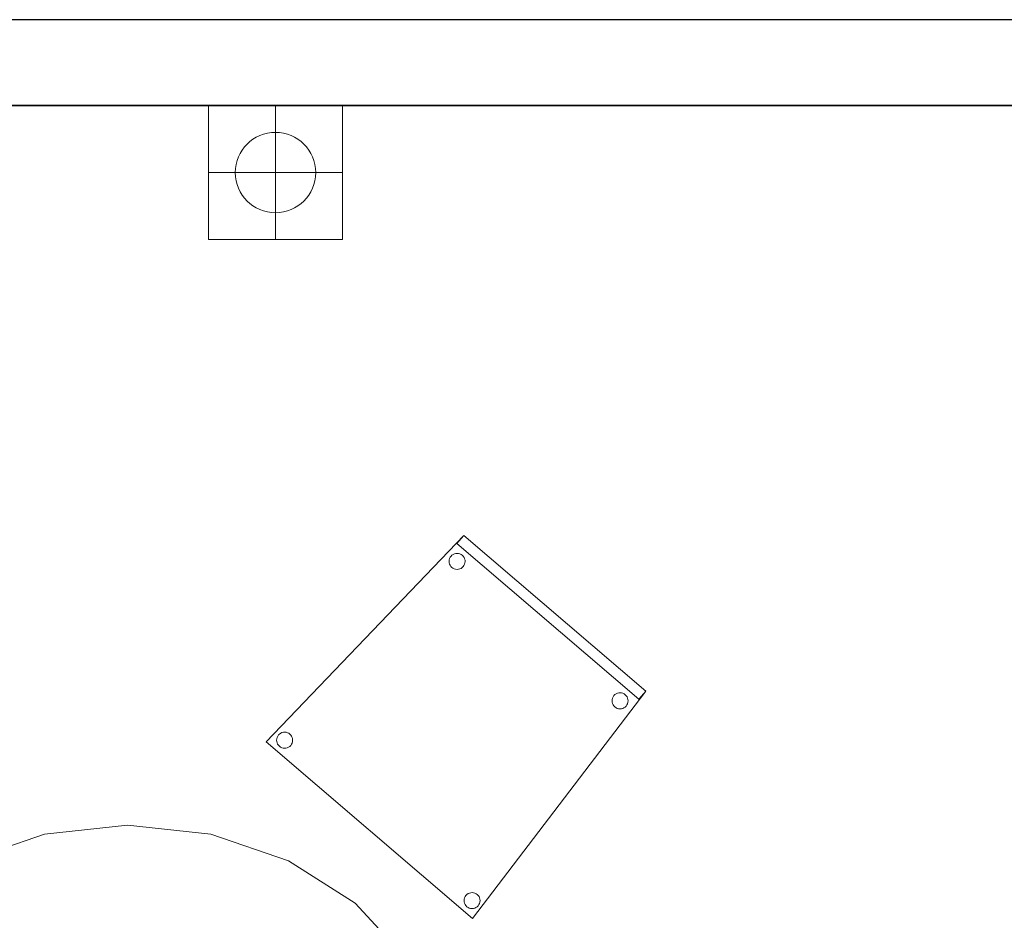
# Model space of a CAD drawing. Header units: metres. Extents: x 397.7 to 427.5, y 12.7 to 28.4.
# Tile 21 of 121: x 402.5 to 404.3, y 26.5 to 28.2. Entities that reach past the tile are written whole.
import ezdxf

# ---------------------------------------------------------------- set-up
doc = ezdxf.new("R2010")
doc.units = ezdxf.units.M
doc.layers.add('01_SUELOS', color=7, linetype='Continuous', lineweight=25, true_color=0x007f00)
for name, color, linetype, lineweight in [('02_MOBILIARIO', 7, 'Continuous', 18), ('A-DETL-____-MBND', 7, 'Continuous', 18), ('A-DETL-GENF-OTLN', 7, 'Continuous', 18), ('A-WALL-____-MCUT', 7, 'Continuous', 25), ('A-WALL-____-OTLN', 7, 'Continuous', 25)]:
    doc.layers.add(name, color=color, linetype=linetype, lineweight=lineweight)

# ---------------------------------------------------------------- blocks, each defined once
blk = doc.blocks.new('Family - Taula 200X120_P4-153937-07_ELEC_P4')
at = {"layer": 'A-DETL-____-MBND', "color": 253, "true_color": 0xaaaaaa}
for p, q in [((0.4447, 1.9692), (0.5999, 1.9861)), ((0.5999, 1.9861), (0.4447, 1.9692)), ((0.5999, 1.9861), (0.7552, 1.9692)), ((0.7552, 1.9692), (0.5999, 1.9861)), ((0.3, 1.9196), (0.4447, 1.9692)), ((0.4447, 1.9692), (0.3, 1.9196)), ((0.7552, 1.9692), (0.8999, 1.9196)), ((0.8999, 1.9196), (0.7552, 1.9692)), ((0.1757, 1.8407), (0.3, 1.9196)), ((0.3, 1.9196), (0.1757, 1.8407)), ((0.8999, 1.9196), (1.0242, 1.8407)), ((1.0242, 1.8407), (0.8999, 1.9196)), ((0.0804, 1.7378), (0.1757, 1.8407)), ((0.1757, 1.8407), (0.0804, 1.7378)), ((1.0242, 1.8407), (1.1195, 1.7378)), ((1.1195, 1.7378), (1.0242, 1.8407)), ((0.0204, 1.6181), (0.0804, 1.7378)), ((0.0804, 1.7378), (0.0204, 1.6181)), ((1.1195, 1.7378), (1.1795, 1.6181)), ((1.1795, 1.6181), (1.1195, 1.7378)), ((0, 1.4896), (0.0204, 1.6181)), ((0.0204, 1.6181), (0, 1.4896)), ((1.1795, 1.6181), (1.1999, 1.4896)), ((1.1999, 1.4896), (1.1795, 1.6181)), ((0.0521, 1.4813), (0.0521, 1.5227)), ((0.0521, 1.5227), (0.1021, 1.5227)), ((0.1021, 1.5227), (0.0521, 1.5227)), ((0.0521, 1.5227), (0.0521, 1.4813)), ((0.1021, 1.5227), (0.1021, 1.4813)), ((0.1021, 1.4813), (0.1021, 1.5227)), ((1.0999, 1.4813), (1.0999, 1.5227)), ((1.0999, 1.5227), (1.1499, 1.5227)), ((1.1499, 1.5227), (1.0999, 1.5227)), ((1.0999, 1.5227), (1.0999, 1.4813)), ((1.1499, 1.5227), (1.1499, 1.4813)), ((1.1499, 1.4813), (1.1499, 1.5227)), ((0, 0.4965), (0, 1.4896)), ((0, 1.4896), (0, 0.4965)), ((1.1999, 1.4896), (1.1999, 0.4965)), ((1.1999, 0.4965), (1.1999, 1.4896)), ((0.1021, 1.4813), (0.0521, 1.4813)), ((0.0521, 1.4813), (0.1021, 1.4813)), ((1.1499, 1.4813), (1.0999, 1.4813)), ((1.0999, 1.4813), (1.1499, 1.4813)), ((0.0204, 0.368), (0, 0.4965)), ((0, 0.4965), (0.0204, 0.368)), ((0.0521, 0.4551), (0.0521, 0.4965)), ((0.0521, 0.4965), (0.1021, 0.4965)), ((0.1021, 0.4965), (0.0521, 0.4965)), ((0.0521, 0.4965), (0.0521, 0.4551)), ((0.1021, 0.4965), (0.1021, 0.4551)), ((0.1021, 0.4551), (0.1021, 0.4965)), ((1.0999, 0.4551), (1.0999, 0.4965)), ((1.0999, 0.4965), (1.1499, 0.4965)), ((1.1499, 0.4965), (1.0999, 0.4965)), ((1.0999, 0.4965), (1.0999, 0.4551)), ((1.1499, 0.4965), (1.1499, 0.4551)), ((1.1499, 0.4551), (1.1499, 0.4965)), ((1.1999, 0.4965), (1.1795, 0.368)), ((1.1795, 0.368), (1.1999, 0.4965)), ((0.1021, 0.4551), (0.0521, 0.4551)), ((0.0521, 0.4551), (0.1021, 0.4551)), ((1.1499, 0.4551), (1.0999, 0.4551)), ((1.0999, 0.4551), (1.1499, 0.4551)), ((0.0804, 0.2483), (0.0204, 0.368)), ((0.0204, 0.368), (0.0804, 0.2483)), ((1.1795, 0.368), (1.1195, 0.2483)), ((1.1195, 0.2483), (1.1795, 0.368)), ((0.1757, 0.1454), (0.0804, 0.2483)), ((0.0804, 0.2483), (0.1757, 0.1454)), ((1.1195, 0.2483), (1.0242, 0.1454)), ((1.0242, 0.1454), (1.1195, 0.2483)), ((0.3, 0.0665), (0.1757, 0.1454)), ((0.1757, 0.1454), (0.3, 0.0665)), ((1.0242, 0.1454), (0.8999, 0.0665)), ((0.8999, 0.0665), (1.0242, 0.1454)), ((0.4447, 0.0169), (0.3, 0.0665)), ((0.3, 0.0665), (0.4447, 0.0169)), ((0.8999, 0.0665), (0.7552, 0.0169)), ((0.7552, 0.0169), (0.8999, 0.0665)), ((0.5999, 0), (0.4447, 0.0169)), ((0.4447, 0.0169), (0.5999, 0)), ((0.7552, 0.0169), (0.5999, 0)), ((0.5999, 0), (0.7552, 0.0169))]:
    blk.add_line(p, q, dxfattribs=at)
blk = doc.blocks.new('Family - Cadira confident_P4-154219-07_ELEC_P4')
at = {"layer": 'A-DETL-____-MBND', "color": 253, "true_color": 0xaaaaaa}
for p, q in [((0, 0.3293), (0.369, 0.7145)), ((0.369, 0.7145), (0, 0.3293)), ((0.356, 0.6993), (0.369, 0.7145)), ((0.369, 0.7145), (0.356, 0.6993)), ((0.6953, 0.409), (0.356, 0.6993)), ((0.356, 0.6993), (0.6953, 0.409)), ((0.369, 0.7145), (0.7083, 0.4242)), ((0.7083, 0.4242), (0.369, 0.7145)), ((0.369, 0.7145), (0.7083, 0.4242)), ((0.7083, 0.4242), (0.369, 0.7145)), ((0.349, 0.679), (0.3513, 0.6801)), ((0.3513, 0.6801), (0.349, 0.679)), ((0.3513, 0.6801), (0.3539, 0.6807)), ((0.3539, 0.6807), (0.3513, 0.6801)), ((0.3539, 0.6807), (0.3565, 0.6809)), ((0.3565, 0.6809), (0.3539, 0.6807)), ((0.3565, 0.6809), (0.3591, 0.6807)), ((0.3591, 0.6807), (0.3565, 0.6809)), ((0.3591, 0.6807), (0.3616, 0.68)), ((0.3616, 0.68), (0.3591, 0.6807)), ((0.3616, 0.68), (0.3639, 0.6789)), ((0.3639, 0.6789), (0.3616, 0.68)), ((0.3414, 0.6661), (0.3416, 0.6687)), ((0.3416, 0.6687), (0.3414, 0.6661)), ((0.3416, 0.6635), (0.3414, 0.6661)), ((0.3414, 0.6661), (0.3416, 0.6635)), ((0.3416, 0.6687), (0.3423, 0.6712)), ((0.3423, 0.6712), (0.3416, 0.6687)), ((0.3422, 0.661), (0.3416, 0.6635)), ((0.3416, 0.6635), (0.3422, 0.661)), ((0.3423, 0.6712), (0.3435, 0.6736)), ((0.3435, 0.6736), (0.3423, 0.6712)), ((0.3435, 0.6736), (0.345, 0.6757)), ((0.345, 0.6757), (0.3435, 0.6736)), ((0.345, 0.6757), (0.3468, 0.6775)), ((0.3468, 0.6775), (0.345, 0.6757)), ((0.3468, 0.6775), (0.349, 0.679)), ((0.349, 0.679), (0.3468, 0.6775)), ((0.3639, 0.6789), (0.366, 0.6773)), ((0.366, 0.6773), (0.3639, 0.6789)), ((0.366, 0.6773), (0.3679, 0.6755)), ((0.3679, 0.6755), (0.366, 0.6773)), ((0.3679, 0.6755), (0.3693, 0.6733)), ((0.3693, 0.6733), (0.3679, 0.6755)), ((0.3693, 0.6733), (0.3704, 0.671)), ((0.3704, 0.671), (0.3693, 0.6733)), ((0.371, 0.6633), (0.3703, 0.6608)), ((0.3703, 0.6608), (0.371, 0.6633)), ((0.3704, 0.671), (0.3711, 0.6685)), ((0.3711, 0.6685), (0.3704, 0.671)), ((0.3713, 0.6659), (0.371, 0.6633)), ((0.371, 0.6633), (0.3713, 0.6659)), ((0.3711, 0.6685), (0.3713, 0.6659)), ((0.3713, 0.6659), (0.3711, 0.6685)), ((0.3433, 0.6587), (0.3422, 0.661)), ((0.3422, 0.661), (0.3433, 0.6587)), ((0.3448, 0.6565), (0.3433, 0.6587)), ((0.3433, 0.6587), (0.3448, 0.6565)), ((0.3466, 0.6546), (0.3448, 0.6565)), ((0.3448, 0.6565), (0.3466, 0.6546)), ((0.3487, 0.6531), (0.3466, 0.6546)), ((0.3466, 0.6546), (0.3487, 0.6531)), ((0.3511, 0.652), (0.3487, 0.6531)), ((0.3487, 0.6531), (0.3511, 0.652)), ((0.3536, 0.6513), (0.3511, 0.652)), ((0.3511, 0.652), (0.3536, 0.6513)), ((0.3562, 0.6511), (0.3536, 0.6513)), ((0.3536, 0.6513), (0.3562, 0.6511)), ((0.3588, 0.6513), (0.3562, 0.6511)), ((0.3562, 0.6511), (0.3588, 0.6513)), ((0.3613, 0.6519), (0.3588, 0.6513)), ((0.3588, 0.6513), (0.3613, 0.6519)), ((0.3637, 0.653), (0.3613, 0.6519)), ((0.3613, 0.6519), (0.3637, 0.653)), ((0.3658, 0.6545), (0.3637, 0.653)), ((0.3637, 0.653), (0.3658, 0.6545)), ((0.3677, 0.6563), (0.3658, 0.6545)), ((0.3658, 0.6545), (0.3677, 0.6563)), ((0.3692, 0.6584), (0.3677, 0.6563)), ((0.3677, 0.6563), (0.3692, 0.6584)), ((0.3703, 0.6608), (0.3692, 0.6584)), ((0.3692, 0.6584), (0.3703, 0.6608)), ((0.7083, 0.4242), (0.3849, 0)), ((0.3849, 0), (0.7083, 0.4242)), ((0.7083, 0.4242), (0.6953, 0.409)), ((0.6953, 0.409), (0.7083, 0.4242)), ((0.6453, 0.4061), (0.6456, 0.4087)), ((0.6456, 0.4087), (0.6453, 0.4061)), ((0.6455, 0.4035), (0.6453, 0.4061)), ((0.6453, 0.4061), (0.6455, 0.4035)), ((0.6456, 0.4087), (0.6463, 0.4112)), ((0.6463, 0.4112), (0.6456, 0.4087)), ((0.6463, 0.4112), (0.6474, 0.4136)), ((0.6474, 0.4136), (0.6463, 0.4112)), ((0.6474, 0.4136), (0.6489, 0.4157)), ((0.6489, 0.4157), (0.6474, 0.4136)), ((0.6489, 0.4157), (0.6508, 0.4175)), ((0.6508, 0.4175), (0.6489, 0.4157)), ((0.6508, 0.4175), (0.6529, 0.419)), ((0.6529, 0.419), (0.6508, 0.4175)), ((0.6529, 0.419), (0.6553, 0.4201)), ((0.6553, 0.4201), (0.6529, 0.419)), ((0.6553, 0.4201), (0.6578, 0.4207)), ((0.6578, 0.4207), (0.6553, 0.4201)), ((0.6578, 0.4207), (0.6604, 0.4209)), ((0.6604, 0.4209), (0.6578, 0.4207)), ((0.6604, 0.4209), (0.663, 0.4207)), ((0.663, 0.4207), (0.6604, 0.4209)), ((0.663, 0.4207), (0.6655, 0.42)), ((0.6655, 0.42), (0.663, 0.4207)), ((0.6655, 0.42), (0.6679, 0.4188)), ((0.6679, 0.4188), (0.6655, 0.42)), ((0.6679, 0.4188), (0.67, 0.4173)), ((0.67, 0.4173), (0.6679, 0.4188)), ((0.67, 0.4173), (0.6718, 0.4155)), ((0.6718, 0.4155), (0.67, 0.4173)), ((0.6718, 0.4155), (0.6733, 0.4133)), ((0.6733, 0.4133), (0.6718, 0.4155)), ((0.6733, 0.4133), (0.6744, 0.4109)), ((0.6744, 0.4109), (0.6733, 0.4133)), ((0.6744, 0.4109), (0.675, 0.4084)), ((0.675, 0.4084), (0.6744, 0.4109)), ((0.675, 0.4084), (0.6752, 0.4058)), ((0.6752, 0.4058), (0.675, 0.4084)), ((0.6752, 0.4058), (0.675, 0.4032)), ((0.675, 0.4032), (0.6752, 0.4058)), ((0.6462, 0.401), (0.6455, 0.4035)), ((0.6455, 0.4035), (0.6462, 0.401)), ((0.6473, 0.3986), (0.6462, 0.401)), ((0.6462, 0.401), (0.6473, 0.3986)), ((0.6487, 0.3965), (0.6473, 0.3986)), ((0.6473, 0.3986), (0.6487, 0.3965)), ((0.6506, 0.3946), (0.6487, 0.3965)), ((0.6487, 0.3965), (0.6506, 0.3946)), ((0.6527, 0.3931), (0.6506, 0.3946)), ((0.6506, 0.3946), (0.6527, 0.3931)), ((0.655, 0.392), (0.6527, 0.3931)), ((0.6527, 0.3931), (0.655, 0.392)), ((0.6575, 0.3913), (0.655, 0.392)), ((0.655, 0.392), (0.6575, 0.3913)), ((0.6601, 0.391), (0.6575, 0.3913)), ((0.6575, 0.3913), (0.6601, 0.391)), ((0.6627, 0.3912), (0.6601, 0.391)), ((0.6601, 0.391), (0.6627, 0.3912)), ((0.6652, 0.3919), (0.6627, 0.3912)), ((0.6627, 0.3912), (0.6652, 0.3919)), ((0.6676, 0.393), (0.6652, 0.3919)), ((0.6652, 0.3919), (0.6676, 0.393)), ((0.6698, 0.3944), (0.6676, 0.393)), ((0.6676, 0.393), (0.6698, 0.3944)), ((0.6716, 0.3963), (0.6698, 0.3944)), ((0.6698, 0.3944), (0.6716, 0.3963)), ((0.6731, 0.3984), (0.6716, 0.3963)), ((0.6716, 0.3963), (0.6731, 0.3984)), ((0.6743, 0.4007), (0.6731, 0.3984)), ((0.6731, 0.3984), (0.6743, 0.4007)), ((0.675, 0.4032), (0.6743, 0.4007)), ((0.6743, 0.4007), (0.675, 0.4032)), ((0.0198, 0.3327), (0.02, 0.3353)), ((0.02, 0.3353), (0.0198, 0.3327)), ((0.02, 0.3301), (0.0198, 0.3327)), ((0.0198, 0.3327), (0.02, 0.3301)), ((0.02, 0.3353), (0.0207, 0.3378)), ((0.0207, 0.3378), (0.02, 0.3353)), ((0.0207, 0.3378), (0.0219, 0.3402)), ((0.0219, 0.3402), (0.0207, 0.3378)), ((0.0219, 0.3402), (0.0234, 0.3423)), ((0.0234, 0.3423), (0.0219, 0.3402)), ((0.0234, 0.3423), (0.0252, 0.3441)), ((0.0252, 0.3441), (0.0234, 0.3423)), ((0.0252, 0.3441), (0.0274, 0.3456)), ((0.0274, 0.3456), (0.0252, 0.3441)), ((0.0274, 0.3456), (0.0297, 0.3467)), ((0.0297, 0.3467), (0.0274, 0.3456)), ((0.0297, 0.3467), (0.0323, 0.3473)), ((0.0323, 0.3473), (0.0297, 0.3467)), ((0.0323, 0.3473), (0.0349, 0.3475)), ((0.0349, 0.3475), (0.0323, 0.3473)), ((0.0349, 0.3475), (0.0375, 0.3473)), ((0.0375, 0.3473), (0.0349, 0.3475)), ((0.0375, 0.3473), (0.04, 0.3466)), ((0.04, 0.3466), (0.0375, 0.3473)), ((0.04, 0.3466), (0.0423, 0.3455)), ((0.0423, 0.3455), (0.04, 0.3466)), ((0.0423, 0.3455), (0.0444, 0.3439)), ((0.0444, 0.3439), (0.0423, 0.3455)), ((0.0444, 0.3439), (0.0463, 0.3421)), ((0.0463, 0.3421), (0.0444, 0.3439)), ((0.0463, 0.3421), (0.0477, 0.3399)), ((0.0477, 0.3399), (0.0463, 0.3421)), ((0.0477, 0.3399), (0.0488, 0.3376)), ((0.0488, 0.3376), (0.0477, 0.3399)), ((0.0488, 0.3376), (0.0495, 0.335)), ((0.0495, 0.335), (0.0488, 0.3376)), ((0.0497, 0.3324), (0.0494, 0.3299)), ((0.0494, 0.3299), (0.0497, 0.3324)), ((0.0495, 0.335), (0.0497, 0.3324)), ((0.0497, 0.3324), (0.0495, 0.335)), ((0.3849, 0), (0, 0.3293)), ((0, 0.3293), (0.3849, 0)), ((0.0206, 0.3276), (0.02, 0.3301)), ((0.02, 0.3301), (0.0206, 0.3276)), ((0.0217, 0.3252), (0.0206, 0.3276)), ((0.0206, 0.3276), (0.0217, 0.3252)), ((0.0232, 0.3231), (0.0217, 0.3252)), ((0.0217, 0.3252), (0.0232, 0.3231)), ((0.025, 0.3212), (0.0232, 0.3231)), ((0.0232, 0.3231), (0.025, 0.3212)), ((0.0271, 0.3197), (0.025, 0.3212)), ((0.025, 0.3212), (0.0271, 0.3197)), ((0.0295, 0.3186), (0.0271, 0.3197)), ((0.0271, 0.3197), (0.0295, 0.3186)), ((0.032, 0.3179), (0.0295, 0.3186)), ((0.0295, 0.3186), (0.032, 0.3179)), ((0.0346, 0.3177), (0.032, 0.3179)), ((0.032, 0.3179), (0.0346, 0.3177)), ((0.0372, 0.3179), (0.0346, 0.3177)), ((0.0346, 0.3177), (0.0372, 0.3179)), ((0.0397, 0.3185), (0.0372, 0.3179)), ((0.0372, 0.3179), (0.0397, 0.3185)), ((0.0421, 0.3196), (0.0397, 0.3185)), ((0.0397, 0.3185), (0.0421, 0.3196)), ((0.0442, 0.3211), (0.0421, 0.3196)), ((0.0421, 0.3196), (0.0442, 0.3211)), ((0.0461, 0.3229), (0.0442, 0.3211)), ((0.0442, 0.3211), (0.0461, 0.3229)), ((0.0476, 0.325), (0.0461, 0.3229)), ((0.0461, 0.3229), (0.0476, 0.325)), ((0.0487, 0.3273), (0.0476, 0.325)), ((0.0476, 0.325), (0.0487, 0.3273)), ((0.0494, 0.3299), (0.0487, 0.3273)), ((0.0487, 0.3273), (0.0494, 0.3299)), ((0.3696, 0.0363), (0.3703, 0.0388)), ((0.3703, 0.0388), (0.3696, 0.0363)), ((0.3703, 0.0388), (0.3714, 0.0412)), ((0.3714, 0.0412), (0.3703, 0.0388)), ((0.3714, 0.0412), (0.3729, 0.0433)), ((0.3729, 0.0433), (0.3714, 0.0412)), ((0.3729, 0.0433), (0.3748, 0.0451)), ((0.3748, 0.0451), (0.3729, 0.0433)), ((0.3748, 0.0451), (0.3769, 0.0466)), ((0.3769, 0.0466), (0.3748, 0.0451)), ((0.3769, 0.0466), (0.3793, 0.0476)), ((0.3793, 0.0476), (0.3769, 0.0466)), ((0.3793, 0.0476), (0.3818, 0.0483)), ((0.3818, 0.0483), (0.3793, 0.0476)), ((0.3818, 0.0483), (0.3844, 0.0485)), ((0.3844, 0.0485), (0.3818, 0.0483)), ((0.3844, 0.0485), (0.387, 0.0482)), ((0.387, 0.0482), (0.3844, 0.0485)), ((0.387, 0.0482), (0.3895, 0.0475)), ((0.3895, 0.0475), (0.387, 0.0482)), ((0.3895, 0.0475), (0.3919, 0.0464)), ((0.3919, 0.0464), (0.3895, 0.0475)), ((0.3919, 0.0464), (0.394, 0.0449)), ((0.394, 0.0449), (0.3919, 0.0464)), ((0.394, 0.0449), (0.3958, 0.0431)), ((0.3958, 0.0431), (0.394, 0.0449)), ((0.3958, 0.0431), (0.3973, 0.0409)), ((0.3973, 0.0409), (0.3958, 0.0431)), ((0.3973, 0.0409), (0.3984, 0.0385)), ((0.3984, 0.0385), (0.3973, 0.0409)), ((0.3984, 0.0385), (0.399, 0.036)), ((0.399, 0.036), (0.3984, 0.0385)), ((0.3693, 0.0337), (0.3696, 0.0363)), ((0.3696, 0.0363), (0.3693, 0.0337)), ((0.3695, 0.0311), (0.3693, 0.0337)), ((0.3693, 0.0337), (0.3695, 0.0311)), ((0.3702, 0.0286), (0.3695, 0.0311)), ((0.3695, 0.0311), (0.3702, 0.0286)), ((0.3713, 0.0262), (0.3702, 0.0286)), ((0.3702, 0.0286), (0.3713, 0.0262)), ((0.3727, 0.0241), (0.3713, 0.0262)), ((0.3713, 0.0262), (0.3727, 0.0241)), ((0.3746, 0.0222), (0.3727, 0.0241)), ((0.3727, 0.0241), (0.3746, 0.0222)), ((0.3767, 0.0207), (0.3746, 0.0222)), ((0.3746, 0.0222), (0.3767, 0.0207)), ((0.379, 0.0196), (0.3767, 0.0207)), ((0.3767, 0.0207), (0.379, 0.0196)), ((0.3815, 0.0189), (0.379, 0.0196)), ((0.379, 0.0196), (0.3815, 0.0189)), ((0.3841, 0.0186), (0.3815, 0.0189)), ((0.3815, 0.0189), (0.3841, 0.0186)), ((0.3867, 0.0188), (0.3841, 0.0186)), ((0.3841, 0.0186), (0.3867, 0.0188)), ((0.3892, 0.0195), (0.3867, 0.0188)), ((0.3867, 0.0188), (0.3892, 0.0195)), ((0.3916, 0.0206), (0.3892, 0.0195)), ((0.3892, 0.0195), (0.3916, 0.0206)), ((0.3938, 0.022), (0.3916, 0.0206)), ((0.3916, 0.0206), (0.3938, 0.022)), ((0.3956, 0.0238), (0.3938, 0.022)), ((0.3938, 0.022), (0.3956, 0.0238)), ((0.3971, 0.026), (0.3956, 0.0238)), ((0.3956, 0.0238), (0.3971, 0.026)), ((0.3983, 0.0283), (0.3971, 0.026)), ((0.3971, 0.026), (0.3983, 0.0283)), ((0.399, 0.0308), (0.3983, 0.0283)), ((0.3983, 0.0283), (0.399, 0.0308)), ((0.399, 0.036), (0.3992, 0.0334)), ((0.3992, 0.0334), (0.399, 0.036)), ((0.3992, 0.0334), (0.399, 0.0308)), ((0.399, 0.0308), (0.3992, 0.0334))]:
    blk.add_line(p, q, dxfattribs=at)
blk = doc.blocks.new('Family - Evans P4-154228-07_ELEC_P4')
at = {"layer": 'A-WALL-____-MCUT', "color": 253, "true_color": 0xaaaaaa}
for p, q in [((25.5877, 0.16), (0.0332, 0.16)), ((0, 0), (25.556, 0))]:
    blk.add_line(p, q, dxfattribs=at)
at = {"layer": 'A-WALL-____-OTLN', "color": 253, "true_color": 0xaaaaaa}
for p, q in [((25.5877, 0.16), (0.0332, 0.16)), ((0, 0), (25.556, 0))]:
    blk.add_line(p, q, dxfattribs=at)
at = {"layer": 'A-WALL-____-OTLN', "color": 253, "lineweight": 18, "true_color": 0xaaaaaa}
blk.add_line((0, 0), (25.556, 0), dxfattribs=at)
blk = doc.blocks.new('Family - LONDR55-XX_ZZ-ARQ-CAA-M3D-Londres55-154484-07_ELEC_P4')
at = {"layer": '01_SUELOS', "color": 9, "true_color": 0xaad4aa}
for p, q in [((6.0418, 14.9576), (2.9635, 14.9576)), ((2.9635, 14.9576), (6.0418, 14.9576))]:
    blk.add_line(p, q, dxfattribs=at)
blk = doc.blocks.new('LONDR55-XX_ZZ-ARQ-CAA-M3D-Londres55_ifc-1-07_ELEC_P4')
at = {"layer": '01_SUELOS', "color": 253, "lineweight": 18, "true_color": 0xaaaaaa}
blk.add_blockref('Family - LONDR55-XX_ZZ-ARQ-CAA-M3D-Londres55-154484-07_ELEC_P4', (398.2952, 13.1106), dxfattribs=at)
at = {"layer": '02_MOBILIARIO', "color": 253, "lineweight": 18, "true_color": 0xaaaaaa}
for name, p in [('Family - Cadira confident_P4-154219-07_ELEC_P4', (402.9206, 26.5523)), ('Family - Taula 200X120_P4-153937-07_ELEC_P4', (402.0626, 24.7406))]:
    blk.add_blockref(name, p, dxfattribs=at)
at = {"layer": 'A-WALL-____-OTLN', "color": 253, "lineweight": 18, "true_color": 0xaaaaaa, "rotation": 180}
blk.add_blockref('Family - Evans P4-154228-07_ELEC_P4', (426.8464, 28.2282), dxfattribs=at)
blk = doc.blocks.new('ZYR_05_02_02 Presa Simple Paret 2 - 01 Presa Previsio-905620-07_ELEC_P4')
at = {"layer": 'A-DETL-GENF-OTLN', "color": 180, "true_color": 0x3c0aff}
for p, q in [((-0.0282, 0), (0.2218, 0)), ((-0.0282, -0.25), (-0.0282, 0)), ((0.0968, 0), (0.0968, -0.25)), ((0.2218, 0), (0.2218, -0.25)), ((-0.0282, -0.125), (0.2218, -0.125)), ((0.2218, -0.25), (-0.0282, -0.25))]:
    blk.add_line(p, q, dxfattribs=at)
blk.add_circle((0.0968, -0.125), 0.075, dxfattribs=at)

msp = doc.modelspace()

# ---------------------------------------------------------------- block references
at = {"lineweight": 5}
msp.add_blockref('LONDR55-XX_ZZ-ARQ-CAA-M3D-Londres55_ifc-1-07_ELEC_P4', (0, 0), dxfattribs=at)
at = {"layer": 'A-DETL-GENF-OTLN', "color": 180, "true_color": 0x3c0aff}
msp.add_blockref('ZYR_05_02_02 Presa Simple Paret 2 - 01 Presa Previsio-905620-07_ELEC_P4', (402.8414, 28.0682), dxfattribs=at)

doc.saveas('drawing.dxf')
